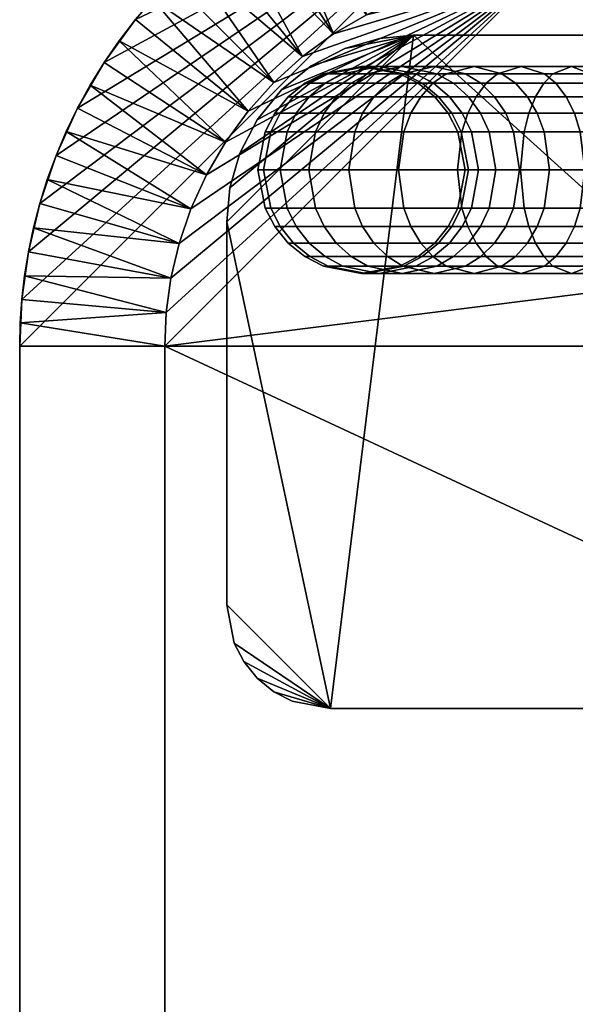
# Model space of a CAD drawing. Header units: millimetres. Extents: x -429 to 429, y -346 to 409.
# Tile 9 of 105: x -399 to -346, y -192 to -97. Entities that reach past the tile are written whole.
import ezdxf

# ---------------------------------------------------------------- set-up
doc = ezdxf.new("R2010")
doc.units = ezdxf.units.MM
doc.header["$MEASUREMENT"] = 0
for name, color, linetype in [('stolek', 7, 'Continuous'), ('stolek lem', 9, 'Continuous'), ('stolek noha', 7, 'Continuous')]:
    doc.layers.add(name, color=color, linetype=linetype)

msp = doc.modelspace()

# ---------------------------------------------------------------- meshes
at = {"layer": 'stolek'}
mesh = msp.add_polyface(dxfattribs=at)
corners = [(-381.342, -111.703, 594.918), (-349.364, -92.238, 594.918), (-382.836, -114.986, 594.918), (-379.495, -108.538, 594.918), (-383.974, -118.332, 594.918), (-385.218, -125.003, 594.918), (-384.763, -121.687, 594.918), (-385.364, -128.238, 594.918), (-377.312, -105.547, 594.918), (-359.269, -93.627, 594.918), (-355.914, -92.839, 594.918), (-352.598, -92.383, 594.918), (-362.615, -94.765, 594.918), (-372.054, -100.289, 594.918), (-369.063, -98.106, 594.918), (-365.898, -96.26, 594.918), (-374.82, -102.782, 594.918), (-63.364, -278.238, 594.918), (-385.364, -278.238, 594.918), (-383.974, -288.143, 594.918), (-384.763, -284.788, 594.918), (-349.364, -314.238, 594.918), (-382.836, -291.489, 594.918), (-385.218, -281.473, 594.918), (-381.342, -294.772, 594.918), (-379.495, -297.937, 594.918), (-377.312, -300.928, 594.918), (-372.054, -306.187, 594.918), (-369.063, -308.37, 594.918), (-365.898, -310.216, 594.918), (-374.82, -303.694, 594.918), (-359.269, -312.848, 594.918), (-362.615, -311.71, 594.918), (-352.598, -314.092, 594.918), (-355.914, -313.637, 594.918), (-99.364, -314.238, 594.918), (-99.364, -92.238, 594.918), (-92.813, -92.839, 594.918), (-96.129, -92.383, 594.918), (-89.458, -93.627, 594.918), (-86.112, -94.765, 594.918), (-82.829, -96.26, 594.918), (-79.664, -98.106, 594.918), (-76.673, -100.289, 594.918), (-73.908, -102.782, 594.918), (-71.415, -105.547, 594.918), (-69.232, -108.538, 594.918), (-67.385, -111.703, 594.918), (-65.891, -114.986, 594.918), (-64.753, -118.332, 594.918), (-63.965, -121.687, 594.918), (-63.364, -128.238, 594.918), (-63.509, -125.003, 594.918), (-79.664, -308.37, 594.918), (-82.829, -310.216, 594.918), (-76.673, -306.187, 594.918), (-86.112, -311.71, 594.918), (-92.813, -313.637, 594.918), (-96.129, -314.092, 594.918), (-89.458, -312.848, 594.918), (-73.908, -303.694, 594.918), (-63.965, -284.788, 594.918), (-64.753, -288.143, 594.918), (-63.509, -281.473, 594.918), (-65.891, -291.489, 594.918), (-71.415, -300.928, 594.918), (-69.232, -297.937, 594.918), (-67.385, -294.772, 594.918), (-54.949, -105.273, 606.918), (-99.364, -78.238, 606.918), (-52.874, -109.833, 606.918), (-57.514, -100.877, 606.918), (-51.294, -114.48, 606.918), (-49.566, -123.745, 606.918), (-50.198, -119.14, 606.918), (-49.364, -128.238, 606.918), (-60.546, -96.723, 606.918), (-85.606, -80.168, 606.918), (-90.265, -79.073, 606.918), (-94.871, -78.44, 606.918), (-80.959, -81.748, 606.918), (-67.849, -89.42, 606.918), (-72.003, -86.388, 606.918), (-76.399, -83.824, 606.918), (-64.008, -92.882, 606.918), (-49.364, -278.238, 606.918), (-399.364, -128.238, 606.918), (-399.364, -278.238, 606.918), (-51.294, -291.996, 606.918), (-50.198, -287.336, 606.918), (-99.364, -328.238, 606.918), (-52.874, -296.642, 606.918), (-49.566, -282.73, 606.918), (-54.949, -301.203, 606.918), (-57.514, -305.598, 606.918), (-60.546, -309.753, 606.918), (-67.849, -317.055, 606.918), (-72.003, -320.088, 606.918), (-76.399, -322.652, 606.918), (-64.008, -313.593, 606.918), (-85.606, -326.308, 606.918), (-80.959, -324.727, 606.918), (-94.871, -328.036, 606.918), (-90.265, -327.403, 606.918), (-349.364, -328.238, 606.918), (-349.364, -78.238, 606.918), (-358.462, -79.073, 606.918), (-353.856, -78.44, 606.918), (-363.122, -80.168, 606.918), (-367.768, -81.748, 606.918), (-372.328, -83.824, 606.918), (-376.724, -86.388, 606.918), (-380.879, -89.42, 606.918), (-384.719, -92.882, 606.918), (-388.181, -96.723, 606.918), (-391.213, -100.877, 606.918), (-393.778, -105.273, 606.918), (-395.853, -109.833, 606.918), (-397.434, -114.48, 606.918), (-398.529, -119.14, 606.918), (-399.161, -123.745, 606.918), (-376.724, -320.088, 606.918), (-372.328, -322.652, 606.918), (-380.879, -317.055, 606.918), (-367.768, -324.727, 606.918), (-358.462, -327.403, 606.918), (-353.856, -328.036, 606.918), (-363.122, -326.308, 606.918), (-384.719, -313.593, 606.918), (-398.529, -287.336, 606.918), (-397.434, -291.996, 606.918), (-399.161, -282.73, 606.918), (-395.853, -296.642, 606.918), (-388.181, -309.753, 606.918), (-391.213, -305.598, 606.918), (-393.778, -301.203, 606.918)]
mesh.append_faces([[corners[k] for k in face] for face in [(0, 1, 2, 2), (1, 0, 3, 3), (1, 4, 2, 2), (1, 5, 6, 6), (1, 6, 4, 4), (1, 7, 5, 5), (3, 8, 1, 1), (1, 9, 10, 10), (10, 11, 1, 1), (12, 9, 1, 1), (13, 14, 1, 1), (1, 15, 12, 12), (15, 1, 14, 14), (16, 13, 1, 1), (16, 1, 8, 8), (7, 17, 18, 18), (19, 20, 21, 21), (22, 19, 21, 21), (23, 21, 20, 20), (24, 21, 25, 25), (25, 21, 26, 26), (22, 21, 24, 24), (21, 23, 18, 18), (27, 21, 28, 28), (28, 21, 29, 29), (21, 27, 30, 30), (21, 31, 32, 32), (33, 34, 21, 21), (31, 21, 34, 34), (21, 32, 29, 29), (21, 30, 26, 26), (35, 21, 18, 18), (36, 7, 1, 1), (37, 36, 38, 38), (36, 37, 39, 39), (40, 36, 39, 39), (36, 41, 42, 42), (42, 43, 36, 36), (41, 36, 40, 40), (44, 36, 43, 43), (36, 45, 46, 46), (46, 47, 36, 36), (36, 47, 48, 48), (49, 50, 36, 36), (51, 36, 52, 52), (36, 50, 52, 52), (48, 49, 36, 36), (44, 45, 36, 36), (7, 51, 17, 17), (35, 53, 54, 54), (53, 35, 55, 55), (56, 35, 54, 54), (57, 58, 35, 35), (35, 59, 57, 57), (59, 35, 56, 56), (60, 55, 35, 35), (61, 62, 35, 35), (35, 63, 61, 61), (35, 62, 64, 64), (65, 60, 35, 35), (35, 66, 65, 65), (66, 35, 67, 67), (35, 64, 67, 67), (17, 63, 35, 35), (35, 18, 17, 17), (51, 7, 36, 36), (68, 69, 70, 70), (69, 68, 71, 71), (69, 72, 70, 70), (69, 73, 74, 74), (69, 74, 72, 72), (69, 75, 73, 73), (71, 76, 69, 69), (69, 77, 78, 78), (78, 79, 69, 69), (80, 77, 69, 69), (81, 82, 69, 69), (69, 83, 80, 80), (83, 69, 82, 82), (84, 81, 69, 69), (84, 69, 76, 76), (85, 75, 86, 87), (88, 89, 90, 90), (91, 88, 90, 90), (92, 90, 89, 89), (93, 90, 94, 94), (94, 90, 95, 95), (91, 90, 93, 93), (90, 92, 85, 85), (96, 90, 97, 97), (97, 90, 98, 98), (90, 96, 99, 99), (90, 100, 101, 101), (102, 103, 90, 90), (100, 90, 103, 103), (90, 101, 98, 98), (90, 99, 95, 95), (85, 87, 104, 90), (86, 75, 69, 105), (106, 105, 107, 107), (105, 106, 108, 108), (109, 105, 108, 108), (105, 110, 111, 111), (111, 112, 105, 105), (110, 105, 109, 109), (113, 105, 112, 112), (105, 114, 115, 115), (115, 116, 105, 105), (105, 116, 117, 117), (118, 119, 105, 105), (86, 105, 120, 120), (105, 119, 120, 120), (117, 118, 105, 105), (113, 114, 105, 105), (104, 121, 122, 122), (121, 104, 123, 123), (124, 104, 122, 122), (125, 126, 104, 104), (104, 127, 125, 125), (127, 104, 124, 124), (128, 123, 104, 104), (129, 130, 104, 104), (104, 131, 129, 129), (104, 130, 132, 132), (133, 128, 104, 104), (104, 134, 133, 133), (134, 104, 135, 135), (104, 132, 135, 135), (87, 131, 104, 104)]])
at = {"layer": 'stolek lem'}
mesh = msp.add_polyface(dxfattribs=at)
corners = [(-349.364, -78.238, 604.918), (-349.364, -78.238, 602.918), (-351.593, -78.287, 602.918), (-353.856, -78.44, 606.918), (-353.856, -78.44, 602.918), (-358.462, -79.073, 606.918), (-356.148, -78.7, 602.918), (-358.462, -79.073, 602.918), (-360.789, -79.561, 602.918), (-363.122, -80.168, 606.918), (-363.122, -80.168, 602.918), (-349.364, -78.238, 606.918), (-363.122, -326.308, 606.918), (-363.122, -326.308, 602.918), (-360.789, -326.915, 602.918), (-358.462, -327.403, 606.918), (-358.462, -327.403, 602.918), (-356.148, -327.775, 602.918), (-353.856, -328.036, 606.918), (-353.856, -328.036, 602.918), (-351.593, -328.188, 602.918), (-349.364, -328.238, 604.918), (-349.364, -328.238, 602.918), (-349.364, -328.238, 606.918), (-99.364, -328.238, 602.918), (-99.364, -328.238, 604.918), (-99.364, -328.238, 606.918), (-97.135, -328.188, 602.918), (-99.364, -78.238, 604.918), (-97.135, -78.287, 602.918), (-99.364, -78.238, 602.918), (-99.364, -78.238, 606.918), (-99.364, -328.238, 602.918), (-349.364, -328.238, 602.918), (-349.364, -314.238, 594.918), (-99.364, -314.238, 594.918), (-359.269, -312.848, 594.918), (-363.122, -326.308, 602.918), (-365.451, -325.579, 602.918), (-360.789, -326.915, 602.918), (-355.914, -313.637, 594.918), (-356.148, -327.775, 602.918), (-358.462, -327.403, 602.918), (-352.598, -314.092, 594.918), (-353.856, -328.036, 602.918), (-351.593, -328.188, 602.918), (-362.615, -311.71, 594.918), (-97.135, -328.188, 602.918), (-99.364, -85.238, 598.918), (-99.364, -78.238, 602.918), (-97.135, -78.287, 602.918), (-359.269, -93.627, 594.918), (-365.451, -80.896, 602.918), (-363.122, -80.168, 602.918), (-360.789, -79.561, 602.918), (-355.914, -92.839, 594.918), (-358.462, -79.073, 602.918), (-356.148, -78.7, 602.918), (-352.598, -92.383, 594.918), (-353.856, -78.44, 602.918), (-349.364, -92.238, 594.918), (-351.593, -78.287, 602.918), (-349.364, -78.238, 602.918), (-362.615, -94.765, 594.918), (-99.364, -92.238, 594.918)]
mesh.append_faces([[corners[k] for k in face] for face in [(0, 1, 2, 2), (3, 2, 4, 4), (5, 6, 7, 7), (5, 7, 8, 8), (3, 4, 6, 6), (9, 8, 10, 10), (11, 0, 3, 3), (3, 0, 2, 2), (5, 3, 6, 6), (5, 8, 9, 9), (12, 13, 14, 14), (15, 16, 17, 17), (15, 14, 16, 16), (18, 19, 20, 20), (21, 20, 22, 22), (15, 17, 18, 18), (18, 21, 23, 23), (18, 20, 21, 21), (14, 15, 12, 12), (18, 17, 19, 19), (21, 22, 24, 25), (23, 21, 25, 26), (25, 24, 27, 27), (28, 29, 30, 30), (28, 30, 1, 0), (31, 28, 0, 11), (32, 33, 34, 35), (36, 37, 38, 38), (36, 39, 37, 37), (40, 41, 42, 42), (43, 44, 41, 41), (42, 39, 40, 40), (36, 40, 39, 39), (40, 43, 41, 41), (34, 33, 45, 45), (43, 34, 45, 44), (46, 36, 38, 38), (35, 47, 32, 32), (48, 49, 50, 50), (51, 52, 53, 53), (51, 53, 54, 54), (55, 56, 57, 57), (58, 57, 59, 59), (56, 55, 54, 54), (51, 54, 55, 55), (55, 57, 58, 58), (60, 61, 62, 62), (61, 60, 58, 58), (61, 58, 59, 59), (63, 52, 51, 51), (48, 62, 49, 49), (64, 60, 48, 48), (62, 48, 60, 60)]])
mesh = msp.add_polyface(dxfattribs=at)
corners = [(-363.122, -80.168, 606.918), (-363.122, -80.168, 602.918), (-365.451, -80.896, 602.918), (-367.768, -81.748, 606.918), (-367.768, -81.748, 602.918), (-372.328, -83.824, 606.918), (-370.064, -82.724, 602.918), (-372.328, -83.824, 602.918), (-376.724, -86.388, 606.918), (-374.552, -85.046, 602.918), (-376.724, -86.388, 602.918), (-380.879, -89.42, 606.918), (-378.836, -87.848, 602.918), (-380.879, -89.42, 602.918), (-380.879, -317.055, 606.918), (-380.879, -317.055, 602.918), (-378.836, -318.628, 602.918), (-376.724, -320.088, 606.918), (-376.724, -320.088, 602.918), (-374.552, -321.43, 602.918), (-372.328, -322.652, 606.918), (-372.328, -322.652, 602.918), (-367.768, -324.727, 606.918), (-370.064, -323.751, 602.918), (-367.768, -324.727, 602.918), (-365.451, -325.579, 602.918), (-363.122, -326.308, 606.918), (-363.122, -326.308, 602.918), (-372.054, -306.187, 594.918), (-378.836, -318.628, 602.918), (-380.879, -317.055, 602.918), (-369.063, -308.37, 594.918), (-376.724, -320.088, 602.918), (-365.898, -310.216, 594.918), (-372.328, -322.652, 602.918), (-374.552, -321.43, 602.918), (-362.615, -311.71, 594.918), (-367.768, -324.727, 602.918), (-370.064, -323.751, 602.918), (-382.842, -315.375, 602.918), (-377.312, -300.928, 594.918), (-374.82, -303.694, 594.918), (-386.501, -311.716, 602.918), (-365.451, -325.579, 602.918), (-374.82, -102.782, 594.918), (-384.719, -92.882, 602.918), (-382.842, -91.1, 602.918), (-372.054, -100.289, 594.918), (-380.879, -89.42, 602.918), (-378.836, -87.848, 602.918), (-369.063, -98.106, 594.918), (-376.724, -86.388, 602.918), (-365.898, -96.26, 594.918), (-374.552, -85.046, 602.918), (-372.328, -83.824, 602.918), (-362.615, -94.765, 594.918), (-370.064, -82.724, 602.918), (-367.768, -81.748, 602.918), (-377.312, -105.547, 594.918), (-386.501, -94.759, 602.918), (-379.495, -108.538, 594.918), (-389.754, -98.765, 602.918), (-365.451, -80.896, 602.918)]
mesh.append_faces([[corners[k] for k in face] for face in [(0, 1, 2, 2), (3, 2, 4, 4), (5, 6, 7, 7), (8, 9, 10, 10), (5, 7, 9, 9), (3, 4, 6, 6), (2, 3, 0, 0), (11, 12, 13, 13), (5, 9, 8, 8), (12, 11, 8, 8), (6, 5, 3, 3), (8, 10, 12, 12), (14, 15, 16, 16), (17, 18, 19, 19), (20, 19, 21, 21), (17, 16, 18, 18), (22, 23, 24, 24), (22, 24, 25, 25), (26, 25, 27, 27), (20, 21, 23, 23), (17, 14, 16, 16), (22, 20, 23, 23), (26, 22, 25, 25), (17, 19, 20, 20), (28, 29, 30, 30), (31, 32, 29, 29), (33, 34, 35, 35), (36, 37, 38, 38), (38, 34, 33, 33), (35, 32, 31, 31), (30, 39, 28, 28), (40, 41, 42, 42), (41, 28, 39, 39), (31, 33, 35, 35), (33, 36, 38, 38), (28, 31, 29, 29), (43, 37, 36, 36), (44, 45, 46, 46), (47, 48, 49, 49), (50, 49, 51, 51), (52, 53, 54, 54), (55, 56, 57, 57), (56, 52, 54, 54), (53, 50, 51, 51), (48, 47, 46, 46), (58, 59, 44, 44), (44, 46, 47, 47), (50, 53, 52, 52), (52, 56, 55, 55), (47, 49, 50, 50), (60, 61, 58, 58), (62, 55, 57, 57)]])
mesh = msp.add_polyface(dxfattribs=at)
corners = [(-380.879, -89.42, 606.918), (-380.879, -89.42, 602.918), (-382.842, -91.1, 602.918), (-384.719, -92.882, 602.918), (-384.719, -92.882, 606.918), (-388.181, -96.723, 606.918), (-386.501, -94.759, 602.918), (-388.181, -96.723, 602.918), (-389.754, -98.765, 602.918), (-391.213, -100.877, 606.918), (-391.213, -100.877, 602.918), (-392.556, -103.05, 602.918), (-393.778, -105.273, 606.918), (-393.778, -105.273, 602.918), (-395.853, -109.833, 606.918), (-394.877, -107.537, 602.918), (-395.853, -109.833, 602.918), (-396.705, -112.15, 602.918), (-397.434, -114.48, 606.918), (-397.434, -114.48, 602.918), (-398.041, -116.812, 602.918), (-398.529, -119.14, 606.918), (-398.529, -119.14, 602.918), (-398.901, -121.453, 602.918), (-399.161, -123.745, 606.918), (-399.161, -123.745, 602.918), (-399.314, -126.009, 602.918), (-399.364, -128.238, 604.918), (-399.364, -128.238, 602.918), (-399.364, -128.238, 606.918), (-399.364, -278.238, 602.918), (-399.364, -278.238, 604.918), (-399.364, -278.238, 606.918), (-385.364, -128.238, 594.918), (-399.364, -128.238, 602.918), (-399.314, -126.009, 602.918), (-385.218, -125.003, 594.918), (-399.161, -123.745, 602.918), (-384.763, -121.687, 594.918), (-398.901, -121.453, 602.918), (-398.529, -119.14, 602.918), (-398.041, -116.812, 602.918), (-383.974, -118.332, 594.918), (-397.434, -114.48, 602.918), (-396.705, -112.15, 602.918), (-382.836, -114.986, 594.918), (-395.853, -109.833, 602.918), (-381.342, -111.703, 594.918), (-394.877, -107.537, 602.918), (-393.778, -105.273, 602.918), (-392.556, -103.05, 602.918), (-379.495, -108.538, 594.918), (-391.213, -100.877, 602.918), (-389.754, -98.765, 602.918), (-377.312, -105.547, 594.918), (-388.181, -96.723, 602.918), (-374.82, -102.782, 594.918), (-386.501, -94.759, 602.918), (-384.719, -92.882, 602.918), (-385.364, -278.238, 594.918), (-399.364, -278.238, 602.918)]
mesh.append_faces([[corners[k] for k in face] for face in [(0, 1, 2, 2), (3, 4, 2, 2), (0, 2, 4, 4), (5, 6, 7, 7), (5, 7, 8, 8), (9, 10, 11, 11), (12, 11, 13, 13), (9, 8, 10, 10), (14, 15, 16, 16), (14, 16, 17, 17), (18, 19, 20, 20), (21, 22, 23, 23), (21, 20, 22, 22), (18, 17, 19, 19), (12, 13, 15, 15), (5, 4, 6, 6), (9, 5, 8, 8), (14, 12, 15, 15), (18, 14, 17, 17), (9, 11, 12, 12), (24, 25, 26, 26), (27, 26, 28, 28), (21, 23, 24, 24), (24, 27, 29, 29), (24, 26, 27, 27), (20, 21, 18, 18), (24, 23, 25, 25), (3, 6, 4, 4), (27, 28, 30, 31), (29, 27, 31, 32), (33, 34, 35, 35), (36, 35, 37, 37), (38, 39, 40, 40), (38, 40, 41, 41), (39, 36, 37, 37), (42, 43, 44, 44), (45, 44, 46, 46), (47, 48, 49, 49), (47, 49, 50, 50), (48, 45, 46, 46), (43, 42, 41, 41), (51, 52, 53, 53), (54, 53, 55, 55), (56, 57, 58, 58), (57, 54, 55, 55), (52, 51, 50, 50), (36, 39, 38, 38), (38, 41, 42, 42), (45, 48, 47, 47), (47, 50, 51, 51), (42, 44, 45, 45), (33, 35, 36, 36), (34, 33, 59, 60)]])
at = {"layer": 'stolek noha'}
mesh = msp.add_polyface(dxfattribs=at)
corners = [(-361.364, -98.238, 594.918), (-289.364, -98.238, 594.918), (-289.364, -98.238, 589.918), (-361.364, -98.238, 589.918), (-285.683, -98.94, 594.918), (-285.683, -98.94, 589.918), (-289.364, -163.238, 594.918), (-369.364, -163.238, 594.918), (-369.364, -163.238, 589.918), (-289.364, -163.238, 589.918), (-289.364, -98.238, 594.918), (-361.364, -98.238, 594.918), (-289.364, -163.238, 594.918), (-369.364, -163.238, 594.918), (-289.364, -98.238, 589.918), (-289.364, -163.238, 589.918), (-361.364, -98.238, 589.918), (-369.364, -163.238, 589.918), (-312.776, -80.257, 356.005), (-310.189, -139.826, 362.699), (-308.399, -139.228, 367.33), (-310.987, -79.659, 360.635), (-345.244, -114.919, 373.132), (-341.5, -114.919, 370.631), (-341.154, -111.238, 371.242), (-344.812, -111.238, 373.686), (-345.815, -116.71, 372.4), (-341.958, -116.71, 369.824), (-346.614, -118.309, 371.376), (-342.598, -118.309, 368.694), (-347.597, -119.608, 370.115), (-343.386, -119.608, 367.303), (-348.698, -120.536, 368.703), (-344.27, -120.536, 365.744), (-348.698, -101.94, 368.703), (-344.27, -101.94, 365.744), (-346.084, -101.238, 362.542), (-350.962, -101.238, 365.8), (-347.597, -102.868, 370.115), (-343.386, -102.868, 367.303), (-346.614, -104.167, 371.376), (-342.598, -104.167, 368.694), (-345.815, -105.766, 372.4), (-341.958, -105.766, 369.824), (-345.244, -107.557, 373.132), (-341.5, -107.557, 370.631), (-348.728, -114.919, 376.309), (-348.217, -111.238, 376.79), (-349.404, -116.71, 375.674), (-348.728, -107.557, 376.309), (-349.404, -105.766, 375.674), (-337.431, -114.919, 368.704), (-337.178, -111.238, 369.359), (-337.765, -116.71, 367.839), (-338.81, -119.608, 365.136), (-338.234, -118.309, 366.627), (-339.456, -120.536, 363.465), (-342.11, -120.536, 356.598), (-340.783, -121.238, 360.032), (-346.084, -121.238, 362.542), (-347.899, -120.536, 359.34), (-342.755, -119.608, 354.928), (-348.782, -119.608, 357.781), (-343.8, -116.71, 352.224), (-343.332, -118.309, 353.436), (-349.571, -118.309, 356.39), (-350.211, -116.71, 355.26), (-344.134, -114.919, 351.359), (-350.668, -114.919, 354.453), (-343.8, -105.766, 352.224), (-344.134, -107.557, 351.359), (-350.668, -107.557, 354.453), (-350.211, -105.766, 355.26), (-343.332, -104.167, 353.436), (-349.571, -104.167, 356.39), (-342.11, -101.94, 356.598), (-342.755, -102.868, 354.928), (-348.782, -102.868, 357.781), (-347.899, -101.94, 359.34), (-340.783, -101.238, 360.032), (-338.81, -102.868, 365.136), (-339.456, -101.94, 363.465), (-338.234, -104.167, 366.627), (-337.431, -107.557, 368.704), (-337.765, -105.766, 367.839)]
mesh.append_faces([[corners[k] for k in face] for face in [(0, 1, 2, 3), (1, 4, 5, 2), (6, 7, 8, 9), (10, 11, 12, 12), (11, 13, 12, 12), (14, 15, 16, 16), (16, 15, 17, 17), (18, 19, 20, 21), (22, 23, 24, 25), (26, 27, 23, 22), (28, 29, 27, 26), (30, 31, 29, 28), (32, 33, 31, 30), (34, 35, 36, 37), (38, 39, 35, 34), (40, 41, 39, 38), (42, 43, 41, 40), (44, 45, 43, 42), (25, 24, 45, 44), (46, 22, 25, 47), (48, 26, 22, 46), (49, 44, 42, 50), (47, 25, 44, 49), (51, 52, 24, 23), (53, 51, 23, 27), (54, 55, 29, 31), (56, 54, 31, 33), (55, 53, 27, 29), (57, 58, 59, 60), (61, 57, 60, 62), (63, 64, 65, 66), (67, 63, 66, 68), (64, 61, 62, 65), (58, 56, 33, 59), (69, 70, 71, 72), (73, 69, 72, 74), (75, 76, 77, 78), (79, 75, 78, 36), (76, 73, 74, 77), (80, 81, 35, 39), (82, 80, 39, 41), (83, 84, 43, 45), (52, 83, 45, 24), (84, 82, 41, 43), (81, 79, 36, 35)]])
mesh = msp.add_polyface(dxfattribs=at)
corners = [(-369.364, -163.238, 594.918), (-373.045, -162.536, 594.918), (-373.045, -162.536, 589.918), (-369.364, -163.238, 589.918), (-374.836, -161.608, 594.918), (-374.836, -161.608, 589.918), (-376.435, -160.309, 594.918), (-376.435, -160.309, 589.918), (-377.734, -158.71, 594.918), (-377.734, -158.71, 589.918), (-378.662, -156.919, 594.918), (-378.662, -156.919, 589.918), (-379.364, -153.238, 594.918), (-379.364, -153.238, 589.918), (-379.364, -116.238, 594.918), (-379.364, -116.238, 589.918), (-374.836, -161.608, 594.918), (-373.045, -162.536, 594.918), (-369.364, -163.238, 594.918), (-376.435, -160.309, 594.918), (-378.662, -156.919, 594.918), (-377.734, -158.71, 594.918), (-379.364, -153.238, 594.918), (-379.364, -116.238, 594.918), (-361.364, -98.238, 594.918), (-374.836, -161.608, 589.918), (-369.364, -163.238, 589.918), (-373.045, -162.536, 589.918), (-376.435, -160.309, 589.918), (-377.734, -158.71, 589.918), (-378.662, -156.919, 589.918), (-379.364, -153.238, 589.918), (-379.364, -116.238, 589.918), (-359.487, -119.608, 366.191), (-354.327, -119.608, 361.485), (-353.226, -120.536, 362.898), (-358.182, -120.536, 367.418), (-359.354, -121.238, 374.724), (-355.501, -121.238, 369.94), (-352.82, -120.536, 372.461), (-356.318, -120.536, 376.805), (-362.39, -120.536, 372.642), (-363.867, -119.608, 371.629), (-359.109, -120.536, 381.634), (-354.841, -119.608, 377.818), (-357.494, -119.608, 382.409), (-362.427, -121.238, 380.042), (-365.746, -120.536, 378.45), (-367.361, -119.608, 377.675), (-361.129, -120.536, 386.833), (-359.414, -119.608, 387.351), (-364.652, -121.238, 385.768), (-368.176, -120.536, 384.703), (-369.89, -119.608, 384.184), (-362.292, -120.536, 392.031), (-360.52, -119.608, 392.293), (-365.933, -121.238, 391.492), (-369.575, -120.536, 390.954), (-371.346, -119.608, 390.692), (-360.892, -119.608, 397.342), (-362.683, -120.536, 397.342), (-366.364, -121.238, 397.342), (-370.045, -120.536, 397.342), (-371.836, -119.608, 397.342), (-360.892, -119.608, 589.918), (-362.683, -120.536, 589.918), (-366.364, -121.238, 589.918), (-370.045, -120.536, 589.918), (-371.836, -119.608, 589.918)]
mesh.append_faces([[corners[k] for k in face] for face in [(0, 1, 2, 3), (1, 4, 5, 2), (4, 6, 7, 5), (6, 8, 9, 7), (8, 10, 11, 9), (10, 12, 13, 11), (12, 14, 15, 13), (16, 17, 18, 18), (19, 16, 18, 18), (18, 20, 21, 21), (20, 18, 22, 22), (21, 19, 18, 18), (23, 22, 18, 18), (18, 24, 23, 23), (25, 26, 27, 27), (28, 26, 25, 25), (26, 29, 30, 30), (30, 31, 26, 26), (29, 26, 28, 28), (32, 26, 31, 31), (33, 34, 35, 36), (37, 38, 39, 40), (41, 36, 38, 37), (42, 33, 36, 41), (43, 40, 44, 45), (46, 37, 40, 43), (47, 41, 37, 46), (48, 42, 41, 47), (49, 43, 45, 50), (51, 46, 43, 49), (52, 47, 46, 51), (53, 48, 47, 52), (54, 49, 50, 55), (56, 51, 49, 54), (57, 52, 51, 56), (58, 53, 52, 57), (54, 55, 59, 60), (57, 56, 61, 62), (58, 57, 62, 63), (56, 54, 60, 61), (60, 59, 64, 65), (62, 61, 66, 67), (63, 62, 67, 68), (61, 60, 65, 66)]])
mesh = msp.add_polyface(dxfattribs=at)
corners = [(-379.364, -116.238, 594.918), (-379.063, -112.962, 594.918), (-379.063, -112.962, 589.918), (-379.364, -116.238, 589.918), (-369.364, -163.238, 589.918), (-379.364, -116.238, 589.918), (-361.364, -98.238, 589.918), (-360.652, -118.309, 365.095), (-355.311, -118.309, 360.224), (-354.327, -119.608, 361.485), (-359.487, -119.608, 366.191), (-361.598, -116.71, 364.206), (-356.109, -116.71, 359.2), (-362.274, -114.919, 363.57), (-356.68, -114.919, 358.468), (-362.785, -111.238, 363.089), (-357.112, -111.238, 357.915), (-365.186, -118.309, 370.725), (-363.867, -119.608, 371.629), (-366.258, -116.71, 369.991), (-367.023, -114.919, 369.466), (-367.602, -111.238, 369.069), (-357.494, -119.608, 382.409), (-354.841, -119.608, 377.818), (-353.522, -118.309, 378.722), (-356.052, -118.309, 383.1), (-368.803, -118.309, 376.984), (-367.361, -119.608, 377.675), (-369.974, -116.71, 376.422), (-370.811, -114.919, 376.021), (-371.444, -111.238, 375.717), (-356.641, -116.71, 388.19), (-354.881, -116.71, 383.662), (-354.045, -114.919, 384.064), (-355.752, -114.919, 388.458), (-357.884, -118.309, 387.814), (-359.414, -119.608, 387.351), (-371.421, -118.309, 383.722), (-369.89, -119.608, 384.184), (-372.664, -116.71, 383.346), (-373.552, -114.919, 383.077), (-374.225, -111.238, 382.874), (-356.735, -114.919, 392.852), (-355.08, -111.238, 388.661), (-356.041, -111.238, 392.955), (-357.653, -116.71, 392.716), (-358.938, -118.309, 392.526), (-360.52, -119.608, 392.293), (-372.928, -118.309, 390.458), (-371.346, -119.608, 390.692), (-374.213, -116.71, 390.268), (-375.131, -114.919, 390.132), (-375.826, -111.238, 390.03), (-356.364, -111.238, 397.342), (-357.066, -114.919, 397.342), (-357.994, -116.71, 397.342), (-359.292, -118.309, 397.342), (-360.892, -119.608, 397.342), (-373.435, -118.309, 397.342), (-374.734, -116.71, 397.342), (-375.662, -114.919, 397.342), (-371.836, -119.608, 397.342), (-376.364, -111.238, 397.342), (-356.364, -111.238, 589.918), (-357.066, -114.919, 589.918), (-357.994, -116.71, 589.918), (-359.292, -118.309, 589.918), (-360.892, -119.608, 589.918), (-373.435, -118.309, 589.918), (-374.734, -116.71, 589.918), (-375.662, -114.919, 589.918), (-371.836, -119.608, 589.918)]
mesh.append_faces([[corners[k] for k in face] for face in [(0, 1, 2, 3), (4, 5, 6, 6), (7, 8, 9, 10), (11, 12, 8, 7), (13, 14, 12, 11), (15, 16, 14, 13), (17, 7, 10, 18), (19, 11, 7, 17), (20, 13, 11, 19), (21, 15, 13, 20), (22, 23, 24, 25), (26, 17, 18, 27), (28, 19, 17, 26), (29, 20, 19, 28), (30, 21, 20, 29), (31, 32, 33, 34), (35, 25, 32, 31), (36, 22, 25, 35), (37, 26, 27, 38), (39, 28, 26, 37), (40, 29, 28, 39), (41, 30, 29, 40), (42, 34, 43, 44), (45, 31, 34, 42), (46, 35, 31, 45), (47, 36, 35, 46), (48, 37, 38, 49), (50, 39, 37, 48), (51, 40, 39, 50), (52, 41, 40, 51), (42, 44, 53, 54), (45, 42, 54, 55), (47, 46, 56, 57), (46, 45, 55, 56), (50, 48, 58, 59), (51, 50, 59, 60), (48, 49, 61, 58), (52, 51, 60, 62), (54, 53, 63, 64), (55, 54, 64, 65), (57, 56, 66, 67), (56, 55, 65, 66), (59, 58, 68, 69), (60, 59, 69, 70), (58, 61, 71, 68)]])
mesh = msp.add_polyface(dxfattribs=at)
corners = [(-379.063, -112.962, 594.918), (-378.1, -109.612, 594.918), (-378.1, -109.612, 589.918), (-379.063, -112.962, 589.918), (-376.429, -106.388, 594.918), (-376.429, -106.388, 589.918), (-374.092, -103.51, 594.918), (-374.092, -103.51, 589.918), (-371.213, -101.172, 594.918), (-371.213, -101.172, 589.918), (-367.989, -99.502, 594.918), (-367.989, -99.502, 589.918), (-364.639, -98.538, 594.918), (-364.639, -98.538, 589.918), (-371.213, -101.172, 594.918), (-361.364, -98.238, 594.918), (-367.989, -99.502, 594.918), (-374.092, -103.51, 594.918), (-376.429, -106.388, 594.918), (-378.1, -109.612, 594.918), (-379.063, -112.962, 594.918), (-379.364, -116.238, 594.918), (-371.213, -101.172, 589.918), (-361.364, -98.238, 589.918), (-374.092, -103.51, 589.918), (-376.429, -106.388, 589.918), (-378.1, -109.612, 589.918), (-379.063, -112.962, 589.918), (-379.364, -116.238, 589.918), (-370.811, -107.557, 376.021), (-367.023, -107.557, 369.466), (-367.602, -111.238, 369.069), (-371.444, -111.238, 375.717), (-369.974, -105.766, 376.422), (-366.258, -105.766, 369.991), (-368.803, -104.167, 376.984), (-365.186, -104.167, 370.725), (-373.552, -107.557, 383.077), (-374.225, -111.238, 382.874), (-372.664, -105.766, 383.346), (-371.421, -104.167, 383.722), (-369.89, -102.868, 384.184), (-367.361, -102.868, 377.675), (-368.176, -101.94, 384.703), (-365.746, -101.94, 378.45), (-375.131, -107.557, 390.132), (-375.826, -111.238, 390.03), (-374.213, -105.766, 390.268), (-372.928, -104.167, 390.458), (-371.346, -102.868, 390.692), (-369.575, -101.94, 390.954), (-365.933, -101.238, 391.492), (-364.652, -101.238, 385.768), (-375.662, -107.557, 397.342), (-374.734, -105.766, 397.342), (-373.435, -104.167, 397.342), (-371.836, -102.868, 397.342), (-370.045, -101.94, 397.342), (-366.364, -101.238, 397.342), (-376.364, -111.238, 397.342), (-376.364, -111.238, 589.918), (-375.662, -107.557, 589.918), (-374.734, -105.766, 589.918), (-373.435, -104.167, 589.918), (-371.836, -102.868, 589.918), (-370.045, -101.94, 589.918), (-366.364, -101.238, 589.918), (-375.662, -114.919, 397.342), (-375.662, -114.919, 589.918)]
mesh.append_faces([[corners[k] for k in face] for face in [(0, 1, 2, 3), (1, 4, 5, 2), (4, 6, 7, 5), (6, 8, 9, 7), (8, 10, 11, 9), (10, 12, 13, 11), (14, 15, 16, 16), (14, 17, 15, 15), (18, 19, 15, 15), (17, 18, 15, 15), (19, 20, 15, 15), (15, 20, 21, 21), (22, 23, 24, 24), (25, 23, 26, 26), (24, 23, 25, 25), (26, 23, 27, 27), (23, 28, 27, 27), (29, 30, 31, 32), (33, 34, 30, 29), (35, 36, 34, 33), (37, 29, 32, 38), (39, 33, 29, 37), (40, 35, 33, 39), (41, 42, 35, 40), (43, 44, 42, 41), (45, 37, 38, 46), (47, 39, 37, 45), (48, 40, 39, 47), (49, 41, 40, 48), (50, 43, 41, 49), (51, 52, 43, 50), (47, 45, 53, 54), (48, 47, 54, 55), (50, 49, 56, 57), (51, 50, 57, 58), (49, 48, 55, 56), (59, 53, 45, 46), (53, 59, 60, 61), (54, 53, 61, 62), (56, 55, 63, 64), (57, 56, 64, 65), (55, 54, 62, 63), (58, 57, 65, 66), (59, 67, 68, 60)]])
mesh = msp.add_polyface(dxfattribs=at)
corners = [(-364.639, -98.538, 594.918), (-361.364, -98.238, 594.918), (-361.364, -98.238, 589.918), (-364.639, -98.538, 589.918), (-367.989, -99.502, 594.918), (-361.364, -98.238, 594.918), (-364.639, -98.538, 594.918), (-371.213, -101.172, 589.918), (-367.989, -99.502, 589.918), (-361.364, -98.238, 589.918), (-364.639, -98.538, 589.918), (-362.274, -107.557, 363.57), (-356.68, -107.557, 358.468), (-357.112, -111.238, 357.915), (-362.785, -111.238, 363.089), (-361.598, -105.766, 364.206), (-356.109, -105.766, 359.2), (-360.652, -104.167, 365.095), (-355.311, -104.167, 360.224), (-359.487, -102.868, 366.191), (-354.327, -102.868, 361.485), (-358.182, -101.94, 367.418), (-353.226, -101.94, 362.898), (-367.023, -107.557, 369.466), (-367.602, -111.238, 369.069), (-366.258, -105.766, 369.991), (-365.186, -104.167, 370.725), (-363.867, -102.868, 371.629), (-362.39, -101.94, 372.642), (-359.354, -101.238, 374.724), (-355.501, -101.238, 369.94), (-356.318, -101.94, 376.805), (-352.82, -101.94, 372.461), (-367.361, -102.868, 377.675), (-368.803, -104.167, 376.984), (-365.746, -101.94, 378.45), (-362.427, -101.238, 380.042), (-359.109, -101.94, 381.634), (-357.494, -102.868, 382.409), (-354.841, -102.868, 377.818), (-356.052, -104.167, 383.1), (-353.522, -104.167, 378.722), (-364.652, -101.238, 385.768), (-368.176, -101.94, 384.703), (-361.129, -101.94, 386.833), (-359.414, -102.868, 387.351), (-357.884, -104.167, 387.814), (-356.641, -105.766, 388.19), (-354.881, -105.766, 383.662), (-362.292, -101.94, 392.031), (-365.933, -101.238, 391.492), (-360.52, -102.868, 392.293), (-358.938, -104.167, 392.526), (-357.653, -105.766, 392.716), (-356.735, -107.557, 392.852), (-355.752, -107.557, 388.458), (-356.041, -111.238, 392.955), (-355.08, -111.238, 388.661), (-362.683, -101.94, 397.342), (-360.892, -102.868, 397.342), (-359.292, -104.167, 397.342), (-357.994, -105.766, 397.342), (-357.066, -107.557, 397.342), (-356.364, -111.238, 397.342), (-366.364, -101.238, 397.342), (-366.364, -101.238, 589.918), (-362.683, -101.94, 589.918), (-360.892, -102.868, 589.918), (-359.292, -104.167, 589.918), (-357.994, -105.766, 589.918), (-357.066, -107.557, 589.918), (-356.364, -111.238, 589.918)]
mesh.append_faces([[corners[k] for k in face] for face in [(0, 1, 2, 3), (4, 5, 6, 6), (7, 8, 9, 9), (8, 10, 9, 9), (11, 12, 13, 14), (15, 16, 12, 11), (17, 18, 16, 15), (19, 20, 18, 17), (21, 22, 20, 19), (23, 11, 14, 24), (25, 15, 11, 23), (26, 17, 15, 25), (27, 19, 17, 26), (28, 21, 19, 27), (29, 30, 21, 28), (31, 32, 30, 29), (33, 27, 26, 34), (35, 28, 27, 33), (36, 29, 28, 35), (37, 31, 29, 36), (38, 39, 31, 37), (40, 41, 39, 38), (42, 36, 35, 43), (44, 37, 36, 42), (45, 38, 37, 44), (46, 40, 38, 45), (47, 48, 40, 46), (49, 44, 42, 50), (51, 45, 44, 49), (52, 46, 45, 51), (53, 47, 46, 52), (54, 55, 47, 53), (56, 57, 55, 54), (51, 49, 58, 59), (52, 51, 59, 60), (54, 53, 61, 62), (56, 54, 62, 63), (53, 52, 60, 61), (49, 50, 64, 58), (58, 64, 65, 66), (59, 58, 66, 67), (61, 60, 68, 69), (63, 62, 70, 71), (62, 61, 69, 70), (60, 59, 67, 68)]])
mesh = msp.add_polyface(dxfattribs=at)
corners = [(-350.962, -121.238, 365.8), (-346.084, -121.238, 362.542), (-344.27, -120.536, 365.744), (-348.698, -120.536, 368.703), (-353.226, -120.536, 362.898), (-347.899, -120.536, 359.34), (-354.327, -119.608, 361.485), (-348.782, -119.608, 357.781), (-355.311, -118.309, 360.224), (-349.571, -118.309, 356.39), (-356.109, -116.71, 359.2), (-350.211, -116.71, 355.26), (-356.68, -114.919, 358.468), (-350.668, -114.919, 354.453), (-357.112, -111.238, 357.915), (-351.015, -111.238, 353.842), (-356.68, -107.557, 358.468), (-350.668, -107.557, 354.453), (-356.109, -105.766, 359.2), (-350.211, -105.766, 355.26), (-355.311, -104.167, 360.224), (-349.571, -104.167, 356.39), (-354.327, -102.868, 361.485), (-348.782, -102.868, 357.781), (-353.226, -101.94, 362.898), (-347.899, -101.94, 359.34), (-350.962, -101.238, 365.8), (-346.084, -101.238, 362.542), (-350.35, -118.309, 374.784), (-346.614, -118.309, 371.376), (-345.815, -116.71, 372.4), (-349.404, -116.71, 375.674), (-351.515, -119.608, 373.688), (-347.597, -119.608, 370.115), (-352.82, -120.536, 372.461), (-355.501, -121.238, 369.94), (-358.182, -120.536, 367.418), (-355.501, -101.238, 369.94), (-358.182, -101.94, 367.418), (-352.82, -101.94, 372.461), (-348.698, -101.94, 368.703), (-351.515, -102.868, 373.688), (-347.597, -102.868, 370.115), (-350.35, -104.167, 374.784), (-346.614, -104.167, 371.376), (-349.404, -105.766, 375.674), (-345.815, -105.766, 372.4), (-351.686, -114.919, 379.981), (-348.728, -114.919, 376.309), (-348.217, -111.238, 376.79), (-351.107, -111.238, 380.378), (-352.451, -116.71, 379.457), (-353.522, -118.309, 378.722), (-354.841, -119.608, 377.818), (-356.318, -120.536, 376.805), (-354.841, -102.868, 377.818), (-356.318, -101.94, 376.805), (-353.522, -104.167, 378.722), (-352.451, -105.766, 379.457), (-351.686, -107.557, 379.981), (-348.728, -107.557, 376.309), (-354.045, -114.919, 384.064), (-353.412, -111.238, 384.367), (-354.881, -116.71, 383.662), (-356.052, -118.309, 383.1), (-354.881, -105.766, 383.662), (-356.052, -104.167, 383.1), (-354.045, -107.557, 384.064), (-355.752, -114.919, 388.458), (-355.08, -111.238, 388.661), (-355.752, -107.557, 388.458), (-356.641, -105.766, 388.19), (-344.387, -111.238, 350.704), (-344.134, -114.919, 351.359), (-344.134, -107.557, 351.359)]
mesh.append_faces([[corners[k] for k in face] for face in [(0, 1, 2, 3), (4, 5, 1, 0), (6, 7, 5, 4), (8, 9, 7, 6), (10, 11, 9, 8), (12, 13, 11, 10), (14, 15, 13, 12), (16, 17, 15, 14), (18, 19, 17, 16), (20, 21, 19, 18), (22, 23, 21, 20), (24, 25, 23, 22), (26, 27, 25, 24), (28, 29, 30, 31), (32, 33, 29, 28), (34, 3, 33, 32), (35, 0, 3, 34), (36, 4, 0, 35), (37, 26, 24, 38), (39, 40, 26, 37), (41, 42, 40, 39), (43, 44, 42, 41), (45, 46, 44, 43), (47, 48, 49, 50), (51, 31, 48, 47), (52, 28, 31, 51), (53, 32, 28, 52), (54, 34, 32, 53), (55, 41, 39, 56), (57, 43, 41, 55), (58, 45, 43, 57), (59, 60, 45, 58), (50, 49, 60, 59), (61, 47, 50, 62), (63, 51, 47, 61), (64, 52, 51, 63), (65, 58, 57, 66), (67, 59, 58, 65), (62, 50, 59, 67), (68, 61, 62, 69), (70, 67, 65, 71), (69, 62, 67, 70), (72, 73, 13, 15), (74, 72, 15, 17)]])

doc.saveas('drawing.dxf')
